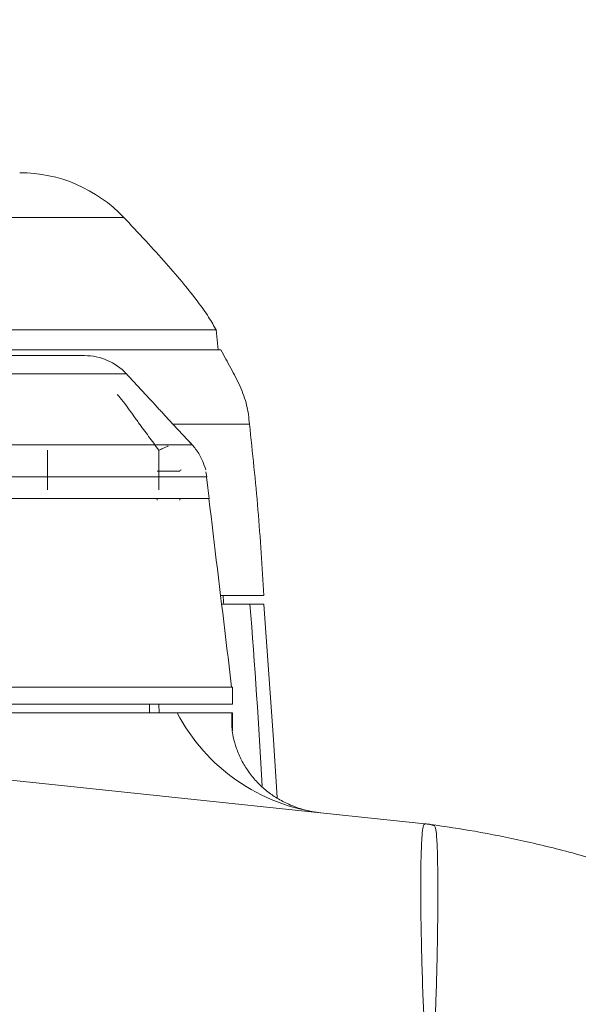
# Model space of a CAD drawing. Header units: millimetres. Extents: x 739 to 2419, y 424 to 1092.
# Tile 12 of 59: x 1867 to 1878, y 659 to 679. Entities that reach past the tile are written whole.
import ezdxf

# ---------------------------------------------------------------- set-up
doc = ezdxf.new("R2010")
doc.units = ezdxf.units.MM
doc.header["$PDSIZE"] = -1
doc.linetypes.add('CENTER', pattern=[10.16, 6.35, -1.27, 1.27, -1.27])
doc.styles.get("Standard").update_dxf_attribs({"font": 'times.ttf'})
doc.dimstyles.new('ISO-25', dxfattribs={"dimtxt": 3.5, "dimasz": 2.5, "dimexe": 1.25, "dimexo": 0.625, "dimtad": 1, "dimdec": 0, "dimlfac": 6.8399, "dimtxsty": 'Standard', "dimcen": 2.5, "dimadec": 0, "dimazin": 0, "dimtfac": 1, "dimtmove": 0, "dimatfit": 3, "dimfxl": 1, "dimarcsym": 0})

# ---------------------------------------------------------------- blocks, each defined once
blk = doc.blocks.new('*D95')
at = {"color": 0, "lineweight": -2}
for start, end in [(93.0426, 166.7839), (3.2161, 76.8565)]:
    blk.add_arc((1856.616, 654.853), 42.762, start, end, dxfattribs=at)
at = {"color": 0}
for points in [[(1814.594, 664.71), (1815.378, 664.549), (1814.503, 662.278)], [(1898.912, 657.24), (1899.711, 657.263), (1899.379, 654.853)]]:
    blk.add_solid(points, dxfattribs=at)
at = {"layer": 'Defpoints', "color": 0}
for p in [(1880.115, 690.58), (1755.219, 672.732), (1753.655, 654.853), (1856.616, 654.853), (1959.577, 654.853)]:
    blk.add_point(p, dxfattribs=at)
at = {"color": 0, "lineweight": 5, "insert": (1855.87, 699.238), "char_height": 3.5, "attachment_point": 1}
blk.add_mtext('170%%d', dxfattribs=at)

msp = doc.modelspace()

# ---------------------------------------------------------------- linework, layer by layer
at = {"color": 7, "linetype": 'Continuous', "lineweight": 5}
for p, q in [((1869.243155, 674.817119), (1869.243457, 674.817116)), ((1871.085089, 672.235508), (1871.050901, 672.626275)), ((1870.128488, 670.873129), (1870.001721, 671.009871)), ((1870.580739, 670.38491), (1870.128488, 670.873129)), ((1870.588462, 670.376573), (1870.539917, 670.428975)), ((1870.868085, 669.761983), (1870.850022, 669.855256)), ((1853.533437, 669.338366), (1870.916033, 669.338366)), ((1869.895907, 669.338366), (1869.895907, 669.304937)), ((1870.341621, 669.304937), (1870.341621, 669.338366)), ((1871.164747, 667.276937), (1871.707265, 667.276937)), ((1871.707265, 667.276937), (1871.976607, 667.276937)), ((1871.36375, 665.661223), (1853.089465, 665.661223)), ((1871.36375, 665.326937), (1871.36375, 665.661223)), ((1871.36375, 665.326937), (1853.089465, 665.326937)), ((1860.918658, 665.159794), (1870.28874, 665.159794)), ((1869.748036, 665.159794), (1869.748036, 665.326937)), ((1869.933944, 665.326937), (1869.935941, 665.159794)), ((1870.28874, 665.159794), (1871.352124, 665.159794)), ((1871.352124, 665.159794), (1871.36375, 665.159794)), ((1871.36375, 664.807256), (1871.36375, 665.159794)), ((1871.354182, 664.897486), (1871.352045, 664.938586)), ((1862.07698, 664.367067), (1875.112791, 662.996948))]:
    msp.add_line(p, q, dxfattribs=at)
at = {"color": 8, "linetype": 'Continuous', "lineweight": 5}
for p, q in [((1867.762408, 669.505508), (1867.762408, 670.280738)), ((1869.931674, 669.505508), (1869.931674, 670.280764)), ((1870.341621, 669.873223), (1869.895907, 669.873223)), ((1871.352045, 664.938586), (1871.352124, 665.159794)), ((1871.352124, 665.159794), (1871.35802, 664.844269))]:
    msp.add_line(p, q, dxfattribs=at)
at = {"color": 7, "linetype": 'Continuous', "lineweight": 5, "flags": 128}
for points in [[(1870.909167, 669.338366), (1870.883999, 669.546444), (1870.857997, 669.76136)], [(1872.234864, 663.508415), (1872.167605, 664.631424), (1871.976607, 667.276937)]]:
    msp.add_lwpolyline(points, dxfattribs=at)
at = {"color": 8, "linetype": 'Continuous', "lineweight": 5, "flags": 128}
msp.add_lwpolyline([(1875.228912, 662.983961), (1875.22851, 662.984033), (1875.230242, 662.983717), (1875.233592, 662.983076), (1875.255275, 662.977913), (1875.301838, 662.960568), (1875.301839, 662.960568), (1875.301839, 662.960568)], dxfattribs=at)
at = {"color": 1, "linetype": 'CENTER'}
msp.add_arc((1856.616234, 654.852651), 33.61354, 190, 170, dxfattribs=at)
at = {"color": 7, "linetype": 'Continuous', "lineweight": 5}
for centre, radius, start, end in [((1867.223831, 672.904096), 2.785698, 43.4522404, 90.0007901), ((1868.48299, 671.009795), 1.114285, 43.0293386, 90.0004216), ((1870.363907, 669.873223), 0.022286, 90, 180), ((1873.557908, 666.868536), 3.688802, 207.595343, 262.6980105), ((1874.997065, 661.895925), 1.107088, 73.9279361, 83.9997993), ((1875.074543, 661.880544), 1.114286, 82.0520743, 83.9988676)]:
    msp.add_arc(centre, radius, start, end, dxfattribs=at)
at = {"color": 8, "linetype": 'Continuous', "lineweight": 5}
msp.add_arc((1713.702669, 654.855375), 158.492106, 3.21103154, 4.49507357, dxfattribs=at)
at = {"color": 7, "linetype": 'Continuous', "lineweight": 5}
msp.add_ellipse((1868.969915, 667.167387), major_axis=(-1.576918, -1.576918), ratio=0.999315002, start_param=2.405011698, end_param=2.481238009, dxfattribs=at)
at = {"color": 8, "linetype": 'Continuous', "lineweight": 5}
for points, knots in [([(1865.334391, 674.817635), (1865.637019, 674.817659), (1866.094444, 674.817695), (1866.65021, 674.817638), (1867.06321, 674.817577), (1867.459265, 674.817406), (1867.836334, 674.817199), (1868.176475, 674.817106), (1868.47259, 674.817116), (1868.720614, 674.817205), (1868.922971, 674.817339), (1869.080061, 674.817398), (1869.186586, 674.817316), (1869.242781, 674.81718), (1869.24305, 674.817136), (1869.243155, 674.817119)], [0, 0, 0, 0, 0.13253698, 0.200330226, 0.268123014, 0.34334417, 0.418565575, 0.495996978, 0.573427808, 0.64817295, 0.72291806, 0.799816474, 0.876714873, 0.9518522, 1, 1, 1, 1]), ([(1869.294519, 671.767025), (1869.296424, 671.767025), (1869.31144, 671.767025), (1869.255058, 671.767025), (1869.142814, 671.767026), (1868.989725, 671.767026), (1868.788046, 671.767025), (1868.538757, 671.767026), (1868.247056, 671.767025), (1867.913542, 671.767026), (1867.536023, 671.767027), (1867.120094, 671.767025), (1866.673286, 671.767027), (1866.19543, 671.767027), (1865.684416, 671.767027), (1865.148632, 671.767026), (1864.597371, 671.767027), (1864.029906, 671.767027), (1863.44399, 671.767025), (1862.849234, 671.767026), (1862.255661, 671.767025), (1861.661792, 671.767026), (1861.066218, 671.767027), (1860.478941, 671.767026), (1859.90964, 671.767026), (1859.356352, 671.767027), (1858.818341, 671.767027), (1858.305042, 671.767026), (1857.82474, 671.767027), (1857.375054, 671.767027), (1856.955865, 671.767025), (1856.574508, 671.767026), (1856.236872, 671.767026), (1855.940775, 671.767026), (1855.686884, 671.767026), (1855.480399, 671.767026), (1855.323361, 671.767025), (1855.216192, 671.767026), (1855.158273, 671.767025), (1855.15846, 671.767025), (1855.158535, 671.767025)], [0, 0, 0, 0, 0.005420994, 0.042733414, 0.069184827, 0.095636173, 0.122855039, 0.150074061, 0.176530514, 0.202987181, 0.23021245, 0.257437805, 0.283915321, 0.310392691, 0.337640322, 0.364887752, 0.391338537, 0.417789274, 0.445007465, 0.472225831, 0.498688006, 0.525150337, 0.552381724, 0.579613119, 0.606086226, 0.632559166, 0.659801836, 0.68704436, 0.713494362, 0.739944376, 0.767161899, 0.7943796, 0.820852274, 0.84732505, 0.874567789, 0.90181045, 0.92826712, 0.954723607, 0.981948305, 1, 1, 1, 1]), ([(1869.931674, 670.280764), (1869.864663, 670.370745), (1869.729368, 670.552418), (1869.556784, 670.789033), (1869.412447, 670.988016), (1869.285979, 671.162016), (1869.181132, 671.302223), (1869.121239, 671.372384), (1869.119838, 671.361321), (1869.119315, 671.357197)], [0, 0, 0, 0, 0.186187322, 0.375913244, 0.503828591, 0.634393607, 0.80087351, 0.925753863, 1, 1, 1, 1]), ([(1870.208329, 670.786937), (1870.367776, 670.786937), (1870.688045, 670.786937), (1871.065842, 670.786937), (1871.363916, 670.786937), (1871.567825, 670.786937), (1871.683072, 670.786937), (1871.688113, 670.786937), (1871.690322, 670.786937)], [0, 0, 0, 0, 0.1726366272, 0.3467632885, 0.5208899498, 0.6937535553, 0.8658153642, 1, 1, 1, 1]), ([(1870.864872, 669.76136), (1870.86291, 669.761365), (1870.858451, 669.761375), (1870.777577, 669.761359), (1870.636447, 669.761373), (1870.435077, 669.761384), (1870.17715, 669.76137), (1869.859543, 669.761373), (1869.48696, 669.761379), (1869.066415, 669.761382), (1868.598549, 669.761374), (1868.080395, 669.761374), (1867.520014, 669.761378), (1866.927169, 669.761373), (1866.301565, 669.761379), (1865.64061, 669.761368), (1864.955082, 669.761378), (1864.256798, 669.761384), (1863.544479, 669.761365), (1862.815806, 669.761375), (1862.082987, 669.761376), (1861.358333, 669.76138), (1860.639809, 669.76138), (1859.925739, 669.761376), (1859.228028, 669.761378), (1858.558162, 669.761376), (1857.913563, 669.761379), (1857.2937, 669.761365), (1856.709549, 669.761375), (1856.170314, 669.761393), (1855.673232, 669.761366), (1855.218348, 669.761367), (1854.814028, 669.761377), (1854.466298, 669.761371), (1854.172482, 669.761372), (1853.933188, 669.761383), (1853.732715, 669.761377), (1853.597022, 669.761372), (1853.592936, 669.761369), (1853.591014, 669.761368)], [0, 0, 0, 0, 0.021292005, 0.04840246, 0.075513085, 0.101864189, 0.128215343, 0.155332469, 0.182449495, 0.208786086, 0.235122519, 0.262223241, 0.289323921, 0.315678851, 0.342033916, 0.369155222, 0.396276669, 0.422624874, 0.448973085, 0.476087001, 0.503200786, 0.529537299, 0.555873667, 0.582974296, 0.610074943, 0.636432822, 0.662790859, 0.689915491, 0.717040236, 0.743384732, 0.769729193, 0.796838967, 0.823948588, 0.850286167, 0.876623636, 0.903725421, 0.930827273, 0.967471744, 1, 1, 1, 1])]:
    msp.add_open_spline(points, degree=3, knots=knots, dxfattribs=at)
at = {"color": 7, "linetype": 'Continuous', "lineweight": 5}
for points, knots in [([(1871.056184, 672.614641), (1871.005788, 672.701358), (1870.894431, 672.892968), (1870.679955, 673.194157), (1870.403741, 673.541709), (1870.062827, 673.93637), (1869.665769, 674.37389), (1869.380732, 674.676837), (1869.231922, 674.834997)], [0, 0, 0, 0, 0.104424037, 0.230736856, 0.384636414, 0.566751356, 0.773812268, 1, 1, 1, 1]), ([(1854.236549, 672.623636), (1854.345945, 672.623613), (1854.564737, 672.623566), (1854.964462, 672.623609), (1855.41621, 672.623658), (1855.918118, 672.623685), (1856.459852, 672.623463), (1857.041583, 672.623377), (1857.6662, 672.623637), (1858.323524, 672.623667), (1859.002197, 672.623639), (1859.703087, 672.623409), (1860.428943, 672.623494), (1861.167714, 672.623669), (1861.906886, 672.623729), (1862.648238, 672.623568), (1863.393747, 672.623507), (1864.130916, 672.623695), (1864.847629, 672.623651), (1865.546218, 672.623651), (1866.227642, 672.623626), (1866.880029, 672.623709), (1867.493022, 672.623484), (1868.069338, 672.62347), (1868.609169, 672.623634), (1869.102782, 672.623676), (1869.542874, 672.62368), (1869.932425, 672.623445), (1870.270267, 672.623613), (1870.550679, 672.623673), (1870.768834, 672.623677), (1870.929896, 672.623501), (1871.022283, 672.623399), (1871.061273, 672.623675), (1871.050287, 672.623694), (1871.049866, 672.623695)], [0, 0, 0, 0, 0.0308106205, 0.061620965, 0.0933275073, 0.1250334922, 0.1558100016, 0.1865863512, 0.2182581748, 0.2499297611, 0.2806868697, 0.3114439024, 0.3430954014, 0.3747471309, 0.4055001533, 0.436253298, 0.4679000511, 0.4995472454, 0.5303120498, 0.5610765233, 0.5927377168, 0.6243990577, 0.6551371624, 0.685874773, 0.7175066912, 0.7491385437, 0.7798574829, 0.8105758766, 0.8421831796, 0.873790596, 0.9045787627, 0.9353671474, 0.9670526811, 0.9987385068, 1, 1, 1, 1]), ([(1855.972797, 672.12408), (1855.971986, 672.12408), (1855.970364, 672.12408), (1856.022954, 672.12408), (1856.117477, 672.12408), (1856.256903, 672.12408), (1856.437214, 672.12408), (1856.657869, 672.12408), (1856.920604, 672.12408), (1857.221578, 672.12408), (1857.55516, 672.12408), (1857.921013, 672.12408), (1858.321341, 672.12408), (1858.749859, 672.12408), (1859.199152, 672.12408), (1859.669582, 672.12408), (1860.16296, 672.12408), (1860.671159, 672.12408), (1861.185453, 672.12408), (1861.706901, 672.12408), (1862.237123, 672.12408), (1862.767216, 672.12408), (1863.288316, 672.12408), (1863.802003, 672.12408), (1864.30933, 672.12408), (1864.801831, 672.12408), (1865.271425, 672.12408), (1865.720033, 672.12408), (1866.147892, 672.12408), (1866.547312, 672.12408), (1866.91212, 672.12408), (1867.244277, 672.12408), (1867.543675, 672.12408), (1867.804732, 672.12408), (1868.023691, 672.12408), (1868.202174, 672.12408), (1868.340737, 672.12408), (1868.44189, 672.12408), (1868.492392, 672.12408), (1868.478932, 672.12408), (1868.476963, 672.12408)], [0, 0, 0, 0, 0.026206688, 0.052413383, 0.079380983, 0.106348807, 0.132569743, 0.158790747, 0.185774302, 0.21275772, 0.238958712, 0.265159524, 0.292120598, 0.319081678, 0.345303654, 0.371525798, 0.398510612, 0.425495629, 0.451706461, 0.477917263, 0.50488968, 0.531861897, 0.55806398, 0.584265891, 0.611228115, 0.638190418, 0.66441612, 0.690642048, 0.717631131, 0.744620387, 0.77082582, 0.797031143, 0.823997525, 0.850963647, 0.877166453, 0.903369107, 0.930332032, 0.957295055, 0.993754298, 1, 1, 1, 1]), ([(1871.071881, 672.235508), (1871.075894, 672.235508), (1871.096306, 672.235508), (1870.99121, 672.235508), (1870.752155, 672.235508), (1870.363121, 672.235508), (1869.845944, 672.235508), (1869.204803, 672.235508), (1868.451392, 672.235508), (1867.595117, 672.235508), (1866.724818, 672.235508), (1866.113764, 672.235508), (1865.844039, 672.235508)], [0, 0, 0, 0, 0.027009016, 0.137360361, 0.248201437, 0.359181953, 0.469533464, 0.580340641, 0.691204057, 0.801656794, 0.912449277, 1, 1, 1, 1]), ([(1865.844039, 672.235508), (1866.125477, 672.235508), (1866.752419, 672.235508), (1867.640371, 672.235508), (1868.501446, 672.235508), (1869.256194, 672.235508), (1869.897412, 672.235508), (1870.416508, 672.235508), (1870.80809, 672.235508), (1871.048443, 672.235508), (1871.153076, 672.235508), (1871.1322, 672.235508), (1871.128364, 672.235508)], [0, 0, 0, 0, 0.090553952, 0.201720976, 0.312488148, 0.422199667, 0.532210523, 0.642132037, 0.753048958, 0.864134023, 0.975038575, 1, 1, 1, 1]), ([(1871.698017, 670.786937), (1871.684349, 670.911792), (1871.6567, 671.16438), (1871.521358, 671.531422), (1871.332852, 671.880606), (1871.205077, 672.116819), (1871.140874, 672.235508)], [0, 0, 0, 0, 0.2401007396, 0.485733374, 0.7415969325, 1, 1, 1, 1]), ([(1870.001752, 671.0099), (1869.981357, 671.031915), (1869.745012, 671.287038), (1869.508694, 671.542187), (1869.292768, 671.775318)], [0, 0, 0, 0, 0.086291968, 1, 1, 1, 1]), ([(1871.976587, 667.44408), (1871.942777, 668.002045), (1871.875129, 669.118431), (1871.75707, 670.230617), (1871.698017, 670.786937)], [0, 0, 0, 0, 0.4997958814, 1, 1, 1, 1]), ([(1863.386597, 670.384913), (1863.633801, 670.384914), (1864.130241, 670.384917), (1864.837633, 670.38492), (1865.507754, 670.384906), (1866.141561, 670.384919), (1866.753412, 670.384912), (1867.332504, 670.384917), (1867.869545, 670.384914), (1868.367388, 670.384913), (1868.82595, 670.384922), (1869.237055, 670.38492), (1869.594498, 670.384914), (1869.900727, 670.38491), (1870.15524, 670.384925), (1870.378438, 670.384909), (1870.546419, 670.384912), (1870.569244, 670.38491), (1870.580739, 670.38491)], [0, 0, 0, 0, 0.062835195, 0.126186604, 0.184270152, 0.242353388, 0.302124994, 0.361896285, 0.419939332, 0.477982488, 0.537710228, 0.597438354, 0.655512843, 0.713587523, 0.77335044, 0.833113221, 0.915959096, 1, 1, 1, 1]), ([(1869.931674, 670.280764), (1869.932044, 670.280916), (1869.945092, 670.286277), (1869.981566, 670.301522), (1870.035115, 670.324987), (1870.082062, 670.347271), (1870.109625, 670.362058), (1870.110404, 670.365029), (1870.110735, 670.366289)], [0, 0, 0, 0, 0.003807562, 0.134155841, 0.381643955, 0.612522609, 0.835550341, 1, 1, 1, 1]), ([(1870.844899, 669.895508), (1870.807615, 670.006918), (1870.747581, 670.18631), (1870.626589, 670.330332), (1870.580739, 670.38491)], [0, 0, 0, 0, 0.6210421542, 1, 1, 1, 1]), ([(1853.791039, 669.338366), (1853.792125, 669.338366), (1853.793948, 669.338366), (1853.70555, 669.338366), (1853.62696, 669.338366), (1853.557553, 669.338366), (1853.54547, 669.338366), (1853.572635, 669.338366), (1853.66106, 669.338366), (1853.848623, 669.338366), (1854.156246, 669.338366), (1854.574199, 669.338366), (1855.088964, 669.338366), (1855.69579, 669.338366), (1856.384038, 669.338366), (1857.145408, 669.338366), (1857.972661, 669.338366), (1858.853003, 669.338366), (1859.775467, 669.338366), (1860.729398, 669.338366), (1861.701571, 669.338366), (1862.680583, 669.338366), (1863.653791, 669.338366), (1864.609051, 669.338366), (1865.534932, 669.338366), (1866.418146, 669.338366), (1867.248915, 669.338366), (1868.016933, 669.338366), (1868.70989, 669.338366), (1869.321743, 669.338366), (1869.845165, 669.338366), (1870.270432, 669.338366), (1870.593962, 669.338366), (1870.816379, 669.338366), (1870.911138, 669.338366), (1870.920864, 669.338366), (1870.897926, 669.338366), (1870.896655, 669.338366)], [0, 0, 0, 0, 0.160214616, 0.268989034, 0.377763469, 0.395694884, 0.413703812, 0.431664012, 0.449517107, 0.467317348, 0.487773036, 0.508293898, 0.528749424, 0.549204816, 0.569725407, 0.590180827, 0.610643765, 0.6311721, 0.651635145, 0.672083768, 0.692597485, 0.713045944, 0.733499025, 0.754017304, 0.774470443, 0.794932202, 0.815459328, 0.835921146, 0.856368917, 0.876881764, 0.89732938, 0.917784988, 0.938305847, 0.95876155, 0.978764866, 0.998822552, 1, 1, 1, 1]), ([(1871.348606, 665.662833), (1871.311661, 665.972104), (1871.165244, 667.197792), (1871.016998, 668.42326), (1870.906158, 669.339512)], [0, 0, 0, 0, 0.252324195, 1, 1, 1, 1]), ([(1871.134735, 667.44408), (1871.14292, 667.44408), (1871.290924, 667.44408), (1871.501386, 667.44408), (1871.757551, 667.44408), (1871.910479, 667.44408), (1871.980859, 667.44408), (1871.969747, 667.44408), (1871.967064, 667.44408)], [0, 0, 0, 0, 0.013494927, 0.244034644, 0.472872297, 0.700588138, 0.927707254, 1, 1, 1, 1]), ([(1870.441079, 665.159794), (1870.441566, 665.159794), (1870.442455, 665.159794), (1870.407843, 665.159794), (1870.371443, 665.159794), (1870.339355, 665.159794), (1870.327741, 665.159794)], [0, 0, 0, 0, 0.318621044, 0.580632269, 0.848203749, 1, 1, 1, 1]), ([(1873.089285, 663.213033), (1873.030349, 663.219312), (1872.890888, 663.234171), (1872.672936, 663.292193), (1872.432576, 663.383957), (1872.203525, 663.509703), (1872.005517, 663.654031), (1871.831092, 663.819101), (1871.670272, 664.016971), (1871.538731, 664.232216), (1871.43818, 664.46717), (1871.385414, 664.654336), (1871.356021, 664.837637), (1871.352892, 664.909862), (1871.351654, 664.938422)], [0, 0, 0, 0, 0.063520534, 0.150309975, 0.24758269, 0.344233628, 0.439999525, 0.535145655, 0.627386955, 0.721416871, 0.813531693, 0.902917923, 0.961609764, 1, 1, 1, 1]), ([(1875.128625, 658.543592), (1875.119198, 658.72928), (1875.100343, 659.100652), (1875.075475, 659.706607), (1875.054729, 660.346113), (1875.040789, 660.993737), (1875.034284, 661.574579), (1875.03521, 662.076878), (1875.043644, 662.482274), (1875.059109, 662.778996), (1875.081422, 662.964384), (1875.102334, 662.986093), (1875.112791, 662.996948)], [0, 0, 0, 0, 0.079758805, 0.159515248, 0.264008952, 0.368497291, 0.473068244, 0.577635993, 0.683373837, 0.789113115, 0.894553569, 1, 1, 1, 1]), ([(1875.112791, 662.996948), (1875.135236, 662.994589), (1875.18014, 662.989869), (1875.186818, 662.989167), (1875.187026, 662.989145), (1875.187106, 662.989137)], [0, 0, 0, 0, 0.380401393, 0.761015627, 1, 1, 1, 1]), ([(1879.108036, 662.095508), (1878.757132, 662.204205), (1878.075544, 662.415334), (1877.065659, 662.660707), (1876.123548, 662.85173), (1875.515218, 662.941138), (1875.228799, 662.983233)], [0, 0, 0, 0, 0.276592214, 0.537247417, 0.782123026, 1, 1, 1, 1]), ([(1875.303558, 662.959741), (1875.312884, 662.941495), (1875.331537, 662.905001), (1875.349669, 662.703893), (1875.361701, 662.401486), (1875.367491, 662.001741), (1875.368442, 661.515008), (1875.364032, 660.955177), (1875.353106, 660.330912), (1875.336587, 659.708614), (1875.31504, 659.113582), (1875.297163, 658.744662), (1875.288225, 658.560211)], [0, 0, 0, 0, 0.106013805, 0.212040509, 0.317042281, 0.42204854, 0.525647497, 0.62924803, 0.733662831, 0.838070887, 0.919039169, 1, 1, 1, 1]), ([(1875.301839, 662.960568), (1875.301839, 662.960568), (1875.302567, 662.960284), (1875.303062, 662.960013), (1875.303558, 662.959741)], [0, 0, 0, 0, 0.000222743, 1, 1, 1, 1])]:
    msp.add_open_spline(points, degree=3, knots=knots, dxfattribs=at)

# ---------------------------------------------------------------- dimensions: what is measured, and where the dimension line sits
at = {"color": 3, "lineweight": 5}
dim = msp.add_angular_dim_2l(base=(1880.114609, 690.580195), line1=((1959.577339, 654.852651), (1753.65513, 654.852651)), line2=((1755.219341, 672.731659), (1856.616234, 654.852651)), dimstyle='ISO-25', override={"dimasz": 2.4, "dimexe": 1, "dimexo": 0, "dimgap": 1.524, "dimtih": 1, "dimtoh": 1, "dimlfac": 2.5, "dimzin": 0, "dimpost": '<>', "dimtdec": 3, "dimtvp": 0.1, "dimtzin": 0}, dxfattribs=at)
dim.commit()
dim.dimension.update_dxf_attribs({"geometry": '*D95', "text_midpoint": (1860.343231, 697.452422), "dimtype": 162})

doc.saveas('drawing.dxf')
